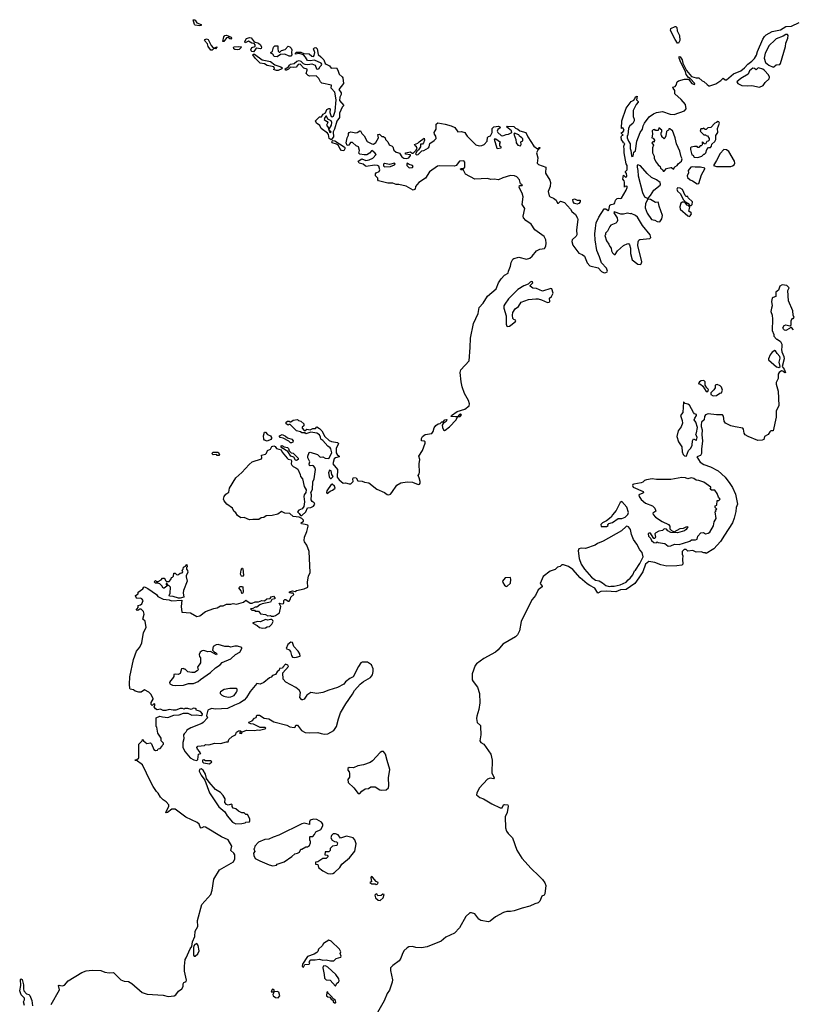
# Model space of a CAD drawing. Extents: x 2240384 to 2404287, y 351326 to 526670.
# Tile 51 of 256: x 2324996 to 2334155, y 367754 to 379412. Entities that reach past the tile are written whole.
import ezdxf

# ---------------------------------------------------------------- set-up
doc = ezdxf.new("R2010")
doc.units = 0

msp = doc.modelspace()

# ---------------------------------------------------------------- linework, layer by layer
at = {"layer": '0CON20XD'}
for points in [[(2327125, 379339), (2327075, 379346), (2327067, 379355), (2327051, 379409), (2327065, 379412), (2327075, 379406), (2327095, 379376), (2327146, 379356), (2327145, 379344), (2327125, 379339)], [(2333136, 378646), (2333155, 378630), (2333165, 378629), (2333237, 378653), (2333299, 378691), (2333325, 378718), (2333348, 378698), (2333365, 378699), (2333448, 378772), (2333534, 378806), (2333577, 378843), (2333615, 378886), (2333665, 378919), (2333696, 378954), (2333719, 378991), (2333730, 379035), (2333795, 379180), (2333815, 379212), (2333835, 379232), (2333905, 379274), (2334005, 379292), (2334065, 379332), (2334135, 379336), (2334225, 379377)], [(2332785, 379134), (2332755, 379178), (2332703, 379285), (2332705, 379306), (2332755, 379330), (2332765, 379331), (2332775, 379318), (2332782, 379282), (2332806, 379225), (2332812, 379165), (2332795, 379134), (2332785, 379134)], [(2327275, 379050), (2327260, 379050), (2327226, 379095), (2327220, 379125), (2327186, 379165), (2327191, 379179), (2327206, 379184), (2327228, 379178), (2327265, 379105), (2327285, 379080), (2327295, 379076), (2327329, 379089), (2327331, 379085), (2327315, 379068), (2327295, 379072), (2327275, 379050)], [(2327415, 379154), (2327403, 379155), (2327412, 379208), (2327425, 379225), (2327445, 379227), (2327498, 379205), (2327503, 379195), (2327495, 379183), (2327485, 379185), (2327465, 379201), (2327445, 379199), (2327415, 379154)], [(2327765, 379031), (2327745, 379034), (2327735, 379045), (2327733, 379057), (2327745, 379082), (2327786, 379094), (2327784, 379115), (2327771, 379131), (2327745, 379134), (2327705, 379159), (2327665, 379138), (2327660, 379145), (2327663, 379155), (2327682, 379188), (2327715, 379200), (2327735, 379197), (2327771, 379151), (2327825, 379135), (2327849, 379115), (2327860, 379085), (2327855, 379069), (2327845, 379065), (2327805, 379074), (2327793, 379067), (2327765, 379031)], [(2333915, 378849), (2333925, 378853), (2333954, 378876), (2333995, 378880), (2334005, 378895), (2334062, 379095), (2334067, 379133), (2334092, 379195), (2334096, 379225), (2334086, 379236), (2334065, 379237), (2334035, 379218), (2333954, 379186), (2333935, 379171), (2333871, 379105), (2333822, 379015), (2333812, 378955), (2333826, 378905), (2333865, 378872), (2333915, 378849)], [(2327575, 379055), (2327545, 379058), (2327531, 379065), (2327527, 379083), (2327535, 379091), (2327585, 379096), (2327620, 379090), (2327622, 379085), (2327595, 379061), (2327575, 379055)], [(2328045, 378971), (2328008, 378975), (2327993, 379003), (2327970, 379015), (2327970, 379025), (2327991, 379039), (2328002, 379085), (2328016, 379104), (2328054, 379104), (2328052, 379072), (2328058, 379038), (2328068, 379028), (2328075, 379028), (2328095, 379047), (2328139, 379061), (2328175, 379098), (2328195, 379092), (2328212, 379075), (2328220, 379055), (2328213, 379025), (2328220, 378995), (2328205, 378981), (2328185, 378981), (2328135, 379002), (2328085, 378998), (2328045, 378971)], [(2328685, 377991), (2328659, 378005), (2328652, 378052), (2328639, 378069), (2328565, 378124), (2328551, 378161), (2328510, 378185), (2328498, 378215), (2328545, 378262), (2328568, 378262), (2328588, 378292), (2328615, 378308), (2328633, 378347), (2328655, 378360), (2328665, 378361), (2328672, 378355), (2328667, 378315), (2328684, 378264), (2328695, 378260), (2328712, 378268), (2328733, 378327), (2328743, 378463), (2328726, 378555), (2328683, 378603), (2328688, 378635), (2328572, 378662), (2328558, 378675), (2328537, 378717), (2328505, 378748), (2328426, 378744), (2328410, 378750), (2328387, 378775), (2328400, 378815), (2328398, 378825), (2328359, 378839), (2328315, 378887), (2328295, 378880), (2328269, 378851), (2328234, 378846), (2328202, 378848), (2328177, 378825), (2328155, 378814), (2328142, 378815), (2328140, 378830), (2328180, 378855), (2328190, 378875), (2328203, 378885), (2328245, 378895), (2328278, 378922), (2328305, 378928), (2328325, 378921), (2328352, 378892), (2328374, 378884), (2328408, 378882), (2328455, 378891), (2328493, 378873), (2328509, 378829), (2328525, 378827), (2328543, 378835), (2328551, 378855), (2328570, 378875), (2328574, 378885), (2328567, 378897), (2328485, 378931), (2328435, 378923), (2328405, 378928), (2328380, 378970), (2328355, 378994), (2328305, 379010), (2328262, 379005), (2328262, 379015), (2328275, 379028), (2328325, 379027), (2328361, 379011), (2328425, 379006), (2328455, 378980), (2328475, 378978), (2328483, 378987), (2328490, 379025), (2328474, 379065), (2328485, 379078), (2328502, 379082), (2328518, 379065), (2328529, 378999), (2328563, 378973), (2328596, 378936), (2328614, 378894), (2328625, 378884), (2328665, 378866), (2328685, 378838), (2328745, 378842), (2328763, 378815), (2328778, 378768), (2328816, 378735), (2328822, 378722), (2328828, 378655), (2328774, 378585), (2328803, 378545), (2328804, 378525), (2328787, 378493), (2328783, 378455), (2328832, 378395), (2328813, 378377), (2328781, 378305), (2328784, 378255), (2328751, 378209), (2328725, 378115), (2328707, 378085), (2328712, 378025), (2328685, 377991)], [(2328035, 378810), (2328002, 378822), (2328012, 378835), (2328005, 378852), (2327925, 378868), (2327895, 378890), (2327845, 378897), (2327784, 378955), (2327758, 378995), (2327760, 379005), (2327775, 379002), (2327865, 378937), (2327965, 378918), (2328015, 378878), (2328088, 378855), (2328102, 378842), (2328099, 378831), (2328055, 378812), (2328035, 378810)], [(2328998, 373952), (2329049, 373949), (2329080, 373935), (2329129, 373929), (2329225, 373855), (2329315, 373813), (2329345, 373792), (2329365, 373788), (2329385, 373796), (2329403, 373815), (2329461, 373899), (2329510, 373930), (2329585, 373942), (2329645, 373936), (2329715, 373910), (2329728, 373912), (2329737, 373923), (2329736, 373945), (2329726, 373986), (2329712, 374015), (2329725, 374035), (2329728, 374052), (2329725, 374155), (2329732, 374205), (2329720, 374245), (2329765, 374312), (2329797, 374397), (2329795, 374413), (2329785, 374422), (2329752, 374425), (2329752, 374455), (2329765, 374478), (2329795, 374500), (2329877, 374513), (2329893, 374535), (2329905, 374578), (2329924, 374606), (2329950, 374625), (2329975, 374630), (2329995, 374650), (2330008, 374652), (2330030, 374675), (2330055, 374680), (2330047, 374655), (2330010, 374630), (2329998, 374612), (2330000, 374585), (2330014, 374554), (2330025, 374548), (2330035, 374553), (2330085, 374593), (2330163, 374675), (2330180, 374710), (2330212, 374715), (2330228, 374735), (2330215, 374740), (2330205, 374737), (2330180, 374710), (2330155, 374708), (2330105, 374712), (2330108, 374725), (2330175, 374774), (2330265, 374802), (2330319, 374841), (2330320, 374865), (2330309, 374905), (2330264, 374984), (2330235, 375065), (2330221, 375125), (2330212, 375235), (2330220, 375265), (2330318, 375372), (2330330, 375530), (2330333, 375643), (2330367, 375815), (2330424, 375935), (2330437, 376005), (2330483, 376057), (2330535, 376137), (2330636, 376224), (2330666, 376295), (2330695, 376342), (2330735, 376387), (2330781, 376409), (2330784, 376435), (2330808, 376492), (2330815, 376539), (2330833, 376575), (2330846, 376586), (2330905, 376602), (2330995, 376578), (2331035, 376590), (2331065, 376614), (2331115, 376677), (2331155, 376696), (2331209, 376701), (2331225, 376730), (2331230, 376765), (2331226, 376805), (2331204, 376845), (2331095, 376925), (2331050, 376990), (2330988, 377035), (2330961, 377065), (2330958, 377085), (2330978, 377175), (2330944, 377225), (2330955, 377315), (2330945, 377358), (2330910, 377425), (2330915, 377450), (2330945, 377450), (2330948, 377455), (2330925, 377470), (2330913, 377515), (2330882, 377552), (2330855, 377565), (2330805, 377567), (2330715, 377538), (2330665, 377514), (2330615, 377523), (2330575, 377520), (2330535, 377530), (2330385, 377524), (2330275, 377581), (2330249, 377629), (2330220, 377635), (2330214, 377646), (2330225, 377652), (2330255, 377652), (2330268, 377665), (2330267, 377725), (2330255, 377740), (2330202, 377738), (2330163, 377687), (2330145, 377678), (2329965, 377681), (2329943, 377677), (2329848, 377612), (2329800, 377535), (2329720, 377485), (2329683, 377437), (2329680, 377405), (2329655, 377392), (2329571, 377441), (2329485, 377462), (2329452, 377462), (2329415, 377478), (2329356, 377476), (2329243, 377503), (2329237, 377515), (2329237, 377537), (2329210, 377565), (2329207, 377585), (2329215, 377600), (2329254, 377616), (2329258, 377635), (2329247, 377677), (2329232, 377685), (2329195, 377691), (2329100, 377675), (2329085, 377680), (2329062, 377702), (2329016, 377714), (2329004, 377736), (2329045, 377763), (2329095, 377744), (2329135, 377752), (2329179, 377771), (2329216, 377815), (2329202, 377835), (2329165, 377862), (2329139, 377831), (2329107, 377813), (2329075, 377810), (2329025, 377819), (2329011, 377831), (2329021, 377865), (2329006, 377906), (2328978, 377918), (2328935, 377957), (2328914, 377956), (2328893, 377927), (2328875, 377922), (2328863, 377955), (2328875, 378015), (2328890, 378045), (2328890, 378065), (2328896, 378075), (2328915, 378084), (2328976, 378074), (2328992, 378078), (2329025, 378098), (2329030, 378095), (2329046, 378066), (2329075, 378035), (2329111, 377971), (2329165, 377944), (2329185, 377940), (2329214, 377956), (2329244, 378015), (2329238, 378052), (2329257, 378057), (2329285, 378030), (2329305, 378028), (2329322, 378015), (2329328, 377995), (2329354, 377964), (2329371, 377931), (2329405, 377914), (2329414, 377905), (2329427, 377867), (2329453, 377845), (2329471, 377841), (2329491, 377831), (2329519, 377789), (2329545, 377771), (2329575, 377768), (2329602, 377775), (2329623, 377805), (2329622, 377812), (2329565, 377820), (2329563, 377835), (2329625, 377849), (2329643, 377833), (2329655, 377833), (2329692, 377868), (2329700, 377885), (2329696, 377906), (2329677, 377917), (2329672, 377935), (2329710, 377950), (2329724, 377966), (2329785, 378008), (2329787, 377987), (2329777, 377953), (2329765, 377940), (2329742, 377938), (2329743, 377905), (2329719, 377871), (2329698, 377852), (2329684, 377825), (2329695, 377813), (2329714, 377816), (2329759, 377861), (2329780, 377865), (2329838, 377895), (2329846, 377905), (2329852, 377948), (2329905, 377982), (2329926, 378004), (2329922, 378032), (2329907, 378055), (2329903, 378075), (2329926, 378115), (2329926, 378175), (2329945, 378190), (2330032, 378175), (2330105, 378154), (2330148, 378135), (2330183, 378083), (2330225, 378090), (2330265, 378077), (2330278, 378058), (2330292, 378032), (2330395, 377932), (2330435, 377920), (2330467, 377923), (2330497, 377933), (2330529, 377975), (2330534, 378016), (2330545, 378028), (2330570, 378035), (2330590, 378075), (2330589, 378125), (2330609, 378145), (2330665, 378153), (2330682, 378145), (2330685, 378130), (2330657, 378113), (2330651, 378091), (2330657, 378077), (2330695, 378042), (2330715, 378036), (2330755, 378052), (2330785, 378056), (2330822, 378075), (2330818, 378098), (2330760, 378145), (2330767, 378153), (2330845, 378147), (2330866, 378126), (2330892, 378115), (2330916, 378096), (2330990, 378075), (2331011, 378025), (2331085, 377916), (2331125, 377882), (2331145, 377900), (2331155, 377898), (2331155, 377890), (2331131, 377869), (2331114, 377836), (2331132, 377775), (2331122, 377715), (2331137, 377697), (2331224, 377664), (2331221, 377595), (2331272, 377512), (2331280, 377485), (2331278, 377435), (2331254, 377376), (2331266, 377325), (2331275, 377314), (2331318, 377298), (2331347, 377275), (2331365, 377240), (2331375, 377240), (2331397, 377263), (2331447, 377247), (2331518, 377168), (2331535, 377140), (2331576, 377106), (2331602, 377062), (2331606, 377045), (2331590, 376925), (2331592, 376865), (2331583, 376847), (2331537, 376805), (2331533, 376785), (2331544, 376744), (2331615, 376647), (2331655, 376632), (2331682, 376612), (2331716, 376535), (2331745, 376496), (2331844, 376474), (2331885, 376430), (2331915, 376416), (2331935, 376417), (2331952, 376425), (2331957, 376435), (2331942, 376468), (2331883, 376533), (2331861, 376605), (2331829, 376679), (2331808, 376805), (2331806, 376875), (2331813, 376945), (2331823, 377005), (2331854, 377075), (2331917, 377173), (2331935, 377173), (2331965, 377152), (2331973, 377157), (2331984, 377216), (2331998, 377225), (2332035, 377231), (2332044, 377245), (2332050, 377275), (2332069, 377295), (2332085, 377300), (2332115, 377294), (2332121, 377299), (2332177, 377393), (2332188, 377425), (2332190, 377435), (2332185, 377440), (2332162, 377438), (2332155, 377430), (2332157, 377487), (2332152, 377505), (2332138, 377525), (2332145, 377570), (2332168, 377548), (2332179, 377551), (2332186, 377564), (2332182, 377592), (2332170, 377605), (2332170, 377615), (2332190, 377635), (2332190, 377685), (2332178, 377705), (2332152, 377835), (2332154, 377875), (2332147, 377913), (2332160, 377945), (2332140, 377955), (2332140, 377965), (2332121, 377991), (2332118, 378025), (2332125, 378040), (2332140, 378045), (2332123, 378063), (2332122, 378075), (2332135, 378080), (2332152, 378105), (2332135, 378130), (2332122, 378125), (2332124, 378215), (2332175, 378366), (2332235, 378443), (2332269, 378461), (2332280, 378475), (2332285, 378500), (2332308, 378508), (2332300, 378465), (2332320, 378445), (2332320, 378435), (2332293, 378407), (2332260, 378335), (2332259, 378265), (2332270, 378235), (2332270, 378215), (2332256, 378184), (2332218, 378155), (2332203, 378127), (2332198, 378045), (2332190, 378035), (2332190, 378015), (2332203, 377973), (2332222, 377942), (2332222, 377885), (2332232, 377862), (2332238, 377805), (2332245, 377792), (2332258, 377795), (2332268, 377842), (2332285, 377860), (2332302, 377975), (2332343, 378077), (2332370, 378115), (2332378, 378155), (2332395, 378185), (2332447, 378263), (2332501, 378299), (2332536, 378314), (2332606, 378324), (2332698, 378295), (2332745, 378290), (2332866, 378334), (2332888, 378355), (2332877, 378407), (2332829, 378469), (2332752, 378535), (2332752, 378575), (2332732, 378602), (2332730, 378615), (2332755, 378620), (2332770, 378635), (2332782, 378675), (2332795, 378690), (2332865, 378708), (2332915, 378708), (2332955, 378657), (2332985, 378643), (2332990, 378655), (2332936, 378716), (2332915, 378727), (2332887, 378765), (2332878, 378798), (2332825, 378905), (2332805, 378958), (2332805, 378978), (2332815, 378973), (2332841, 378935), (2332846, 378896), (2332892, 378812), (2332950, 378740), (2333005, 378723), (2333035, 378722), (2333075, 378690), (2333095, 378682), (2333136, 378646)], [(2333755, 378613), (2333799, 378631), (2333823, 378667), (2333868, 378712), (2333873, 378733), (2333861, 378761), (2333815, 378812), (2333795, 378826), (2333745, 378842), (2333735, 378840), (2333715, 378820), (2333696, 378836), (2333675, 378837), (2333638, 378805), (2333622, 378768), (2333534, 378716), (2333488, 378675), (2333498, 378655), (2333545, 378634), (2333615, 378627), (2333665, 378632), (2333755, 378613)], [(2328675, 378078), (2328682, 378085), (2328660, 378100), (2328660, 378115), (2328686, 378164), (2328693, 378195), (2328685, 378214), (2328643, 378233), (2328628, 378268), (2328620, 378270), (2328608, 378255), (2328602, 378232), (2328615, 378217), (2328637, 378207), (2328644, 378195), (2328628, 378165), (2328650, 378135), (2328655, 378100), (2328660, 378100), (2328665, 378082), (2328675, 378078)], [(2333025, 377780), (2333072, 377798), (2333095, 377820), (2333105, 377820), (2333118, 377835), (2333130, 377875), (2333152, 377898), (2333175, 377900), (2333188, 377915), (2333192, 377938), (2333225, 377970), (2333236, 377994), (2333238, 378042), (2333263, 378075), (2333258, 378125), (2333282, 378185), (2333275, 378202), (2333263, 378207), (2333247, 378193), (2333225, 378188), (2333180, 378135), (2333145, 378130), (2333125, 378110), (2333112, 378112), (2333095, 378128), (2333085, 378120), (2333062, 378118), (2333052, 378092), (2333095, 378050), (2333115, 378050), (2333125, 378040), (2333138, 378038), (2333160, 378005), (2333160, 377985), (2333148, 377972), (2333132, 377968), (2333115, 377940), (2333102, 377942), (2333085, 377960), (2333072, 377958), (2333080, 377945), (2333078, 377932), (2333065, 377920), (2333052, 377918), (2333035, 377900), (2333025, 377900), (2333015, 377910), (2332985, 377912), (2332945, 377902), (2332938, 377895), (2332938, 377875), (2332955, 377810), (2332965, 377810), (2332983, 377783), (2333025, 377780)], [(2332625, 377620), (2332655, 377650), (2332705, 377663), (2332715, 377662), (2332735, 377642), (2332751, 377669), (2332782, 377685), (2332793, 377707), (2332833, 377737), (2332840, 377765), (2332828, 377788), (2332811, 377855), (2332773, 377943), (2332756, 378015), (2332725, 378100), (2332712, 378102), (2332695, 378120), (2332682, 378118), (2332678, 378102), (2332662, 378098), (2332653, 378087), (2332647, 378035), (2332635, 378010), (2332625, 378002), (2332600, 378025), (2332600, 378035), (2332590, 378045), (2332590, 378075), (2332600, 378085), (2332600, 378105), (2332565, 378130), (2332555, 378100), (2332525, 378100), (2332515, 378110), (2332495, 378108), (2332484, 378096), (2332490, 378055), (2332480, 378015), (2332495, 378010), (2332510, 377985), (2332508, 377962), (2332495, 377970), (2332480, 377955), (2332500, 377925), (2332487, 377893), (2332487, 377837), (2332508, 377795), (2332508, 377768), (2332532, 377725), (2332555, 377692), (2332580, 377675), (2332582, 377655), (2332608, 377638), (2332615, 377620), (2332625, 377620)], [(2328835, 377861), (2328805, 377865), (2328787, 377885), (2328771, 377921), (2328747, 377937), (2328697, 377955), (2328691, 377965), (2328695, 377974), (2328705, 377980), (2328728, 377978), (2328838, 377908), (2328847, 377897), (2328847, 377883), (2328835, 377861)], [(2330655, 377888), (2330695, 377893), (2330698, 377908), (2330680, 377915), (2330680, 377945), (2330688, 377958), (2330635, 377997), (2330612, 377998), (2330645, 377892), (2330655, 377888)], [(2330925, 377920), (2330933, 377935), (2330930, 377965), (2330951, 377979), (2330951, 378001), (2330942, 378015), (2330914, 378034), (2330905, 378048), (2330853, 378067), (2330848, 378055), (2330870, 377995), (2330874, 377955), (2330895, 377928), (2330925, 377920)], [(2333245, 377673), (2333415, 377674), (2333435, 377680), (2333454, 377695), (2333463, 377715), (2333460, 377735), (2333391, 377851), (2333365, 377872), (2333334, 377876), (2333291, 377829), (2333247, 377743), (2333209, 377685), (2333245, 377673)], [(2329315, 377668), (2329385, 377672), (2329432, 377695), (2329440, 377705), (2329435, 377712), (2329375, 377697), (2329315, 377710), (2329305, 377700), (2329305, 377680), (2329315, 377668)], [(2329615, 377656), (2329645, 377661), (2329653, 377675), (2329648, 377685), (2329606, 377696), (2329585, 377712), (2329578, 377705), (2329580, 377685), (2329602, 377662), (2329615, 377656)], [(2332425, 377298), (2332435, 377300), (2332465, 377329), (2332505, 377394), (2332578, 377452), (2332582, 377465), (2332579, 377485), (2332535, 377516), (2332476, 377545), (2332425, 377591), (2332345, 377683), (2332315, 377692), (2332308, 377685), (2332307, 377665), (2332316, 377625), (2332319, 377565), (2332369, 377365), (2332395, 377316), (2332425, 377298)], [(2333015, 377467), (2333035, 377472), (2333068, 377575), (2333107, 377645), (2333107, 377655), (2333055, 377667), (2332995, 377666), (2332965, 377671), (2332940, 377665), (2332910, 377625), (2332913, 377597), (2332898, 377562), (2332902, 377545), (2332935, 377514), (2332963, 377503), (2333015, 377467)], [(2332925, 377080), (2332935, 377088), (2332948, 377115), (2332945, 377126), (2332917, 377145), (2332932, 377192), (2332918, 377208), (2332900, 377215), (2332870, 377250), (2332885, 377250), (2332895, 377240), (2332905, 377240), (2332932, 377212), (2332945, 377210), (2332957, 377223), (2332960, 377255), (2332912, 377302), (2332905, 377320), (2332885, 377320), (2332875, 377330), (2332845, 377403), (2332815, 377417), (2332785, 377420), (2332777, 377405), (2332785, 377382), (2332821, 377351), (2332852, 377282), (2332870, 377265), (2332870, 377250), (2332845, 377253), (2332822, 377238), (2332810, 377195), (2332815, 377170), (2332905, 377088), (2332925, 377080)], [(2331595, 377226), (2331564, 377235), (2331549, 377255), (2331546, 377284), (2331565, 377290), (2331595, 377276), (2331632, 377275), (2331632, 377255), (2331615, 377234), (2331595, 377226)], [(2332575, 377020), (2332598, 377055), (2332606, 377095), (2332566, 377205), (2332560, 377245), (2332555, 377250), (2332525, 377248), (2332465, 377283), (2332432, 377288), (2332407, 377235), (2332401, 377185), (2332423, 377123), (2332475, 377048), (2332515, 377038), (2332545, 377022), (2332575, 377020)], [(2332345, 376515), (2332355, 376521), (2332360, 376545), (2332313, 376737), (2332317, 376783), (2332325, 376801), (2332340, 376810), (2332458, 376822), (2332467, 376835), (2332461, 376865), (2332369, 376975), (2332311, 377075), (2332288, 377095), (2332237, 377117), (2332225, 377114), (2332192, 377122), (2332145, 377109), (2332115, 377109), (2332035, 377138), (2332030, 377125), (2332068, 377065), (2332072, 377035), (2332067, 377015), (2332055, 377002), (2331995, 376978), (2331982, 376965), (2331955, 376910), (2331930, 376885), (2331930, 376865), (2331922, 376855), (2331943, 376793), (2331972, 376755), (2331982, 376725), (2331997, 376707), (2332002, 376675), (2332015, 376650), (2332035, 376630), (2332048, 376632), (2332074, 376676), (2332143, 376737), (2332195, 376763), (2332208, 376758), (2332215, 376745), (2332226, 376706), (2332229, 376645), (2332249, 376569), (2332315, 376519), (2332345, 376515)], [(2334159, 375739), (2334135, 375768), (2334125, 375770), (2334112, 375755), (2334065, 375732), (2334050, 375735), (2334038, 375748), (2334032, 375765), (2334045, 375790), (2334065, 375798), (2334115, 375788), (2334130, 375795), (2334128, 375845), (2334140, 375875), (2334148, 375878), (2334155, 375870), (2334167, 375885), (2334152, 375912), (2334150, 375965), (2334100, 376085), (2334090, 376205), (2334106, 376236), (2334080, 376265), (2334025, 376271), (2333996, 376255), (2333979, 376211), (2333950, 376185), (2333950, 376135), (2333915, 376122), (2333906, 376114), (2333898, 376075), (2333906, 376025), (2333895, 375995), (2333891, 375955), (2333904, 375914), (2333910, 375865), (2333905, 375730), (2333923, 375685), (2333924, 375664), (2333955, 375630), (2333965, 375630), (2334003, 375603), (2334020, 375570), (2334021, 375539), (2334015, 375505), (2334019, 375479), (2334042, 375425), (2334048, 375395), (2334022, 375305), (2334045, 375276), (2334064, 375236), (2334055, 375230), (2334031, 375251), (2334015, 375256), (2333987, 375233), (2333976, 375215), (2333974, 375165), (2333954, 375115), (2333953, 375095), (2333974, 375015), (2333985, 374845), (2333953, 374775), (2333951, 374705), (2333915, 374542), (2333888, 374542), (2333877, 374533), (2333859, 374501), (2333816, 374475), (2333807, 374443), (2333785, 374435), (2333735, 374431), (2333619, 374475), (2333586, 374495), (2333572, 374515), (2333565, 374565), (2333557, 374577), (2333467, 374593), (2333415, 374605), (2333354, 374634), (2333338, 374658), (2333327, 374717), (2333315, 374735), (2333245, 374732), (2333146, 374744), (2333116, 374734), (2333103, 374715), (2333099, 374675), (2333070, 374645), (2333063, 374615), (2333063, 374595), (2333076, 374556), (2333071, 374495), (2333082, 374425), (2333068, 374325), (2333068, 374275), (2333055, 374251), (2333012, 374235), (2333052, 374172), (2333095, 374145), (2333175, 374116), (2333265, 374069), (2333347, 373995), (2333405, 373922), (2333435, 373871), (2333470, 373795), (2333486, 373715), (2333494, 373674), (2333480, 373635), (2333475, 373588), (2333455, 373510), (2333435, 373454), (2333340, 373310), (2333295, 373232), (2333213, 373145), (2333125, 373090), (2333115, 373100), (2333095, 373100), (2333063, 373113), (2333005, 373108), (2332965, 373128), (2332905, 373120), (2332885, 373140), (2332862, 373138), (2332840, 373115), (2332840, 373085), (2332848, 373065), (2332842, 373025), (2332848, 372965), (2332834, 372954), (2332775, 372946), (2332658, 372942), (2332585, 372959), (2332516, 372986), (2332445, 372998), (2332406, 372964), (2332375, 372874), (2332327, 372805), (2332277, 372735), (2332176, 372666), (2332108, 372662), (2332055, 372636), (2331945, 372645), (2331877, 372643), (2331841, 372621), (2331805, 372683), (2331745, 372711), (2331715, 372733), (2331630, 372805), (2331545, 372901), (2331495, 372936), (2331435, 372957), (2331415, 372958), (2331395, 372939), (2331365, 372928), (2331337, 372903), (2331275, 372882), (2331195, 372818), (2331159, 372735), (2331183, 372705), (2331181, 372695), (2331135, 372660), (2331104, 372595), (2331065, 372545), (2331039, 372505), (2330935, 372285), (2330912, 372175), (2330890, 372130), (2330866, 372104), (2330715, 372017), (2330661, 371949), (2330628, 371922), (2330491, 371849), (2330406, 371785), (2330390, 371765), (2330354, 371665), (2330355, 371595), (2330365, 371575), (2330418, 371508), (2330441, 371435), (2330443, 371325), (2330431, 371245), (2330408, 371165), (2330406, 371136), (2330412, 371092), (2330450, 371055), (2330452, 371045), (2330455, 370945), (2330445, 370875), (2330456, 370855), (2330493, 370833), (2330575, 370715), (2330589, 370645), (2330585, 370495), (2330612, 370435), (2330606, 370424), (2330565, 370432), (2330535, 370419), (2330435, 370314), (2330407, 370255), (2330403, 370233), (2330444, 370204), (2330488, 370188), (2330585, 370129), (2330685, 370079), (2330710, 370080), (2330724, 370116), (2330735, 370120), (2330775, 370117), (2330778, 370098), (2330767, 370023), (2330742, 369975), (2330749, 369845), (2330758, 369805), (2330779, 369775), (2330830, 369725), (2330880, 369580), (2330943, 369485), (2331050, 369360), (2331144, 369275), (2331185, 369230), (2331215, 369191), (2331225, 369160), (2331215, 369062), (2331205, 369047), (2331176, 369034), (2331154, 368975), (2331136, 368955), (2331095, 368943), (2331036, 368915), (2330945, 368892), (2330850, 368860), (2330808, 368852), (2330765, 368852), (2330725, 368842), (2330631, 368789), (2330565, 368738), (2330545, 368730), (2330455, 368746), (2330432, 368762), (2330385, 368824), (2330345, 368838), (2330326, 368835), (2330277, 368793), (2330205, 368658), (2330145, 368595), (2330043, 368547), (2329985, 368502), (2329821, 368435), (2329755, 368423), (2329685, 368426), (2329645, 368437), (2329605, 368434), (2329585, 368424), (2329545, 368388), (2329525, 368345), (2329510, 368300), (2329490, 368270), (2329414, 368215), (2329388, 368185), (2329387, 368155), (2329409, 368045), (2329407, 368015), (2329375, 367923), (2329345, 367883), (2329313, 367795), (2329232, 367658)], [(2330775, 375778), (2330795, 375782), (2330864, 375835), (2330869, 375845), (2330865, 375854), (2330845, 375862), (2330835, 375875), (2330829, 375915), (2330833, 375947), (2330861, 375989), (2330900, 376015), (2330933, 376067), (2331021, 376099), (2331106, 376106), (2331135, 376106), (2331175, 376096), (2331245, 376064), (2331264, 376066), (2331271, 376075), (2331269, 376115), (2331294, 376135), (2331314, 376175), (2331296, 376226), (2331285, 376231), (2331185, 376197), (2331115, 376231), (2331072, 376232), (2331040, 376255), (2331040, 376265), (2331071, 376295), (2331068, 376308), (2331055, 376313), (2331038, 376305), (2331018, 376282), (2330965, 376262), (2330895, 376218), (2330784, 376106), (2330738, 376045), (2330728, 376025), (2330728, 375995), (2330756, 375906), (2330757, 375805), (2330764, 375784), (2330775, 375778)], [(2333985, 375293), (2334000, 375305), (2333987, 375355), (2333998, 375405), (2333996, 375425), (2333965, 375458), (2333945, 375493), (2333935, 375496), (2333905, 375476), (2333880, 375445), (2333860, 375395), (2333862, 375385), (2333955, 375303), (2333985, 375293)], [(2333145, 375010), (2333150, 375035), (2333132, 375052), (2333113, 375083), (2333110, 375125), (2333095, 375138), (2333065, 375136), (2333045, 375126), (2333032, 375105), (2333035, 375100), (2333055, 375098), (2333083, 375073), (2333125, 375010), (2333145, 375010)], [(2333208, 374958), (2333245, 374962), (2333285, 374988), (2333306, 374994), (2333317, 375025), (2333305, 375060), (2333290, 375075), (2333255, 375092), (2333230, 375085), (2333230, 375055), (2333215, 375030), (2333180, 374995), (2333180, 374975), (2333208, 374958)], [(2332885, 374243), (2332892, 374248), (2332915, 374310), (2332941, 374339), (2332958, 374375), (2332962, 374425), (2332972, 374448), (2332998, 374438), (2333005, 374430), (2333010, 374435), (2333017, 374465), (2333000, 374505), (2333009, 374521), (2333019, 374585), (2333000, 374645), (2332982, 374675), (2332988, 374695), (2333010, 374725), (2333008, 374738), (2332986, 374746), (2332972, 374762), (2332925, 374847), (2332905, 374861), (2332875, 374868), (2332855, 374888), (2332849, 374761), (2332820, 374725), (2332838, 374668), (2332842, 374635), (2332828, 374592), (2332790, 374545), (2332776, 374475), (2332795, 374415), (2332834, 374355), (2332838, 374295), (2332850, 374265), (2332865, 374247), (2332885, 374243)], [(2325370, 367750), (2325466, 367925), (2325454, 367975), (2325465, 367981), (2325478, 367978), (2325502, 367972), (2325525, 367982), (2325569, 368031), (2325731, 368129), (2325785, 368151), (2325855, 368158), (2325955, 368155), (2326005, 368135), (2326055, 368125), (2326105, 368130), (2326192, 368045), (2326235, 368028), (2326284, 368024), (2326325, 368002), (2326446, 367895), (2326505, 367872), (2326695, 367862), (2326755, 367846), (2326825, 367855), (2326845, 367866), (2326875, 367910), (2326915, 367936), (2326931, 367965), (2326931, 367981), (2326930, 367995), (2326938, 368012), (2326966, 368024), (2326972, 368038), (2326948, 368145), (2326947, 368205), (2326954, 368285), (2326969, 368305), (2327015, 368412), (2327033, 368437), (2327041, 368495), (2327070, 368555), (2327072, 368618), (2327104, 368676), (2327100, 368745), (2327152, 368935), (2327261, 369055), (2327275, 369105), (2327295, 369235), (2327363, 369345), (2327528, 369442), (2327543, 369475), (2327542, 369525), (2327533, 369545), (2327494, 369574), (2327506, 369625), (2327465, 369703), (2327385, 369735), (2327195, 369851), (2327175, 369855), (2327145, 369839), (2327135, 369843), (2327120, 369885), (2327096, 369905), (2326965, 369971), (2326835, 370064), (2326796, 370064), (2326745, 370024), (2326731, 370021), (2326728, 370025), (2326734, 370045), (2326762, 370095), (2326760, 370115), (2326732, 370152), (2326695, 370175), (2326664, 370205), (2326635, 370255), (2326615, 370275), (2326575, 370334), (2326543, 370393), (2326451, 370591), (2326375, 370643), (2326360, 370645), (2326375, 370646), (2326408, 370672), (2326408, 370835), (2326448, 370872), (2326452, 370888), (2326460, 370885), (2326462, 370872), (2326503, 370843), (2326545, 370850), (2326557, 370837), (2326585, 370770), (2326605, 370758), (2326628, 370762), (2326635, 370780), (2326658, 370782), (2326680, 370805), (2326682, 370818), (2326700, 370835), (2326700, 370845), (2326672, 370872), (2326670, 370905), (2326633, 370963), (2326620, 371035), (2326610, 371045), (2326610, 371145), (2326655, 371167), (2326687, 371157), (2326749, 371151), (2326821, 371179), (2326885, 371182), (2326935, 371202), (2326985, 371200), (2327035, 371178), (2327085, 371182), (2327145, 371172), (2327160, 371185), (2327160, 371195), (2327135, 371220), (2327115, 371230), (2327080, 371235), (2327090, 371245), (2327075, 371258), (2327055, 371260), (2327025, 371243), (2326985, 371258), (2326954, 371256), (2326945, 371250), (2326925, 371257), (2326895, 371256), (2326843, 371237), (2326813, 371237), (2326765, 371244), (2326725, 371232), (2326695, 371233), (2326665, 371247), (2326625, 371242), (2326605, 371252), (2326590, 371275), (2326598, 371295), (2326595, 371310), (2326582, 371308), (2326565, 371290), (2326552, 371305), (2326553, 371327), (2326578, 371365), (2326577, 371375), (2326548, 371425), (2326525, 371448), (2326475, 371478), (2326435, 371450), (2326408, 371448), (2326365, 371462), (2326345, 371478), (2326306, 371486), (2326301, 371495), (2326297, 371545), (2326302, 371632), (2326343, 371835), (2326380, 371935), (2326417, 371983), (2326443, 372035), (2326462, 372155), (2326493, 372215), (2326482, 372292), (2326453, 372315), (2326468, 372375), (2326463, 372405), (2326435, 372432), (2326418, 372432), (2326395, 372418), (2326375, 372422), (2326398, 372452), (2326400, 372475), (2326427, 372483), (2326443, 372497), (2326458, 372535), (2326443, 372553), (2326425, 372562), (2326385, 372558), (2326368, 372585), (2326368, 372595), (2326398, 372612), (2326400, 372635), (2326455, 372672), (2326465, 372692), (2326474, 372696), (2326515, 372679), (2326616, 372606), (2326633, 372583), (2326695, 372550), (2326765, 372542), (2326795, 372533), (2326915, 372538), (2326906, 372465), (2326916, 372396), (2327019, 372389), (2327095, 372345), (2327127, 372353), (2327195, 372406), (2327295, 372442), (2327335, 372449), (2327375, 372470), (2327405, 372471), (2327445, 372493), (2327495, 372492), (2327525, 372501), (2327565, 372490), (2327646, 372514), (2327675, 372540), (2327725, 372503), (2327750, 372505), (2327785, 372519), (2327825, 372520), (2327864, 372534), (2327895, 372530), (2327924, 372556), (2327962, 372558), (2327975, 372578), (2328000, 372585), (2328015, 372568), (2328017, 372553), (2327980, 372545), (2327966, 372514), (2327865, 372496), (2327838, 372485), (2327805, 372458), (2327785, 372458), (2327755, 372440), (2327730, 372435), (2327745, 372420), (2327775, 372420), (2327785, 372410), (2327825, 372408), (2327848, 372378), (2327905, 372370), (2327935, 372352), (2327965, 372358), (2327975, 372350), (2328005, 372350), (2328025, 372356), (2328073, 372387), (2328086, 372465), (2328070, 372505), (2328105, 372497), (2328119, 372501), (2328124, 372506), (2328122, 372535), (2328135, 372548), (2328147, 372547), (2328175, 372526), (2328185, 372529), (2328204, 372555), (2328208, 372575), (2328242, 372605), (2328235, 372622), (2328205, 372620), (2328190, 372625), (2328192, 372638), (2328225, 372649), (2328257, 372643), (2328275, 372652), (2328365, 372672), (2328408, 372692), (2328404, 372755), (2328416, 372824), (2328435, 372865), (2328422, 373115), (2328395, 373191), (2328368, 373228), (2328364, 373245), (2328367, 373285), (2328395, 373351), (2328411, 373415), (2328406, 373426), (2328375, 373436), (2328331, 373441), (2328330, 373455), (2328356, 373475), (2328356, 373485), (2328335, 373506), (2328305, 373522), (2328235, 373528), (2328195, 373564), (2328135, 373571), (2328095, 373587), (2328054, 373556), (2327985, 373540), (2327915, 373537), (2327885, 373519), (2327855, 373512), (2327827, 373493), (2327755, 373496), (2327715, 373491), (2327655, 373517), (2327615, 373513), (2327573, 373543), (2327555, 373573), (2327532, 373592), (2327517, 373627), (2327449, 373675), (2327417, 373717), (2327410, 373735), (2327416, 373765), (2327435, 373794), (2327471, 373819), (2327479, 373865), (2327554, 373986), (2327628, 374052), (2327714, 374146), (2327748, 374175), (2327859, 374211), (2327864, 374225), (2327860, 374255), (2327905, 374266), (2327919, 374281), (2327930, 374310), (2327965, 374328), (2327983, 374357), (2328005, 374366), (2328020, 374360), (2328035, 374333), (2328090, 374320), (2328105, 374290), (2328162, 374222), (2328175, 374210), (2328210, 374200), (2328214, 374185), (2328209, 374155), (2328218, 374138), (2328233, 374123), (2328267, 374107), (2328289, 374089), (2328316, 374026), (2328319, 374005), (2328344, 373974), (2328365, 373883), (2328387, 373845), (2328384, 373815), (2328366, 373785), (2328362, 373765), (2328367, 373705), (2328361, 373649), (2328339, 373621), (2328300, 373605), (2328287, 373585), (2328306, 373566), (2328321, 373541), (2328335, 373543), (2328383, 373585), (2328405, 373631), (2328445, 373638), (2328475, 373651), (2328490, 373675), (2328483, 373693), (2328457, 373707), (2328448, 373725), (2328449, 373785), (2328442, 373815), (2328461, 373849), (2328465, 373940), (2328483, 373977), (2328498, 374088), (2328491, 374111), (2328475, 374128), (2328463, 374133), (2328435, 374129), (2328426, 374135), (2328424, 374155), (2328432, 374175), (2328409, 374225), (2328406, 374244), (2328424, 374286), (2328435, 374290), (2328522, 374262), (2328555, 374233), (2328585, 374237), (2328612, 374222), (2328655, 374217), (2328690, 374285), (2328680, 374330), (2328673, 374343), (2328645, 374362), (2328585, 374428), (2328562, 374445), (2328559, 374469), (2328546, 374496), (2328515, 374518), (2328445, 374530), (2328385, 374510), (2328375, 374520), (2328335, 374522), (2328322, 374532), (2328274, 374544), (2328198, 374618), (2328185, 374620), (2328175, 374610), (2328150, 374625), (2328150, 374645), (2328165, 374660), (2328185, 374660), (2328195, 374650), (2328205, 374650), (2328235, 374670), (2328285, 374680), (2328298, 374668), (2328325, 374660), (2328360, 374625), (2328360, 374605), (2328342, 374588), (2328342, 374575), (2328365, 374548), (2328375, 374548), (2328395, 374562), (2328435, 374557), (2328465, 374572), (2328497, 374573), (2328515, 374590), (2328545, 374572), (2328575, 374542), (2328610, 374475), (2328660, 374430), (2328688, 374418), (2328758, 374405), (2328770, 374395), (2328744, 374335), (2328744, 374284), (2328753, 374263), (2328780, 374245), (2328780, 374235), (2328735, 374224), (2328719, 374211), (2328702, 374155), (2328758, 374085), (2328754, 373994), (2328777, 373965), (2328825, 373924), (2328855, 373927), (2328895, 373916), (2328915, 373917), (2328943, 373945), (2328940, 373975), (2328948, 373992), (2328978, 373988), (2328998, 373952)], [(2327925, 374423), (2327895, 374432), (2327886, 374445), (2327881, 374485), (2327895, 374528), (2327908, 374528), (2327931, 374501), (2327965, 374484), (2327978, 374465), (2327978, 374452), (2327969, 374441), (2327925, 374423)], [(2328215, 374400), (2328203, 374403), (2328183, 374423), (2328117, 374457), (2328079, 374465), (2328071, 374475), (2328072, 374485), (2328105, 374502), (2328145, 374482), (2328165, 374462), (2328217, 374445), (2328232, 374425), (2328229, 374411), (2328215, 374400)], [(2328275, 374192), (2328263, 374195), (2328243, 374233), (2328205, 374242), (2328171, 374301), (2328101, 374341), (2328090, 374355), (2328090, 374365), (2328105, 374372), (2328126, 374356), (2328167, 374345), (2328177, 374335), (2328187, 374307), (2328212, 374282), (2328235, 374278), (2328295, 374220), (2328292, 374205), (2328275, 374192)], [(2327355, 374250), (2327335, 374253), (2327325, 374262), (2327285, 374260), (2327270, 374275), (2327285, 374290), (2327345, 374290), (2327362, 374265), (2327355, 374250)], [(2328685, 373980), (2328708, 374005), (2328691, 374025), (2328685, 374072), (2328665, 374080), (2328652, 374045), (2328660, 374005), (2328665, 373990), (2328675, 373980), (2328685, 373980)], [(2328635, 373803), (2328671, 373829), (2328700, 373840), (2328733, 373865), (2328725, 373889), (2328695, 373912), (2328685, 373910), (2328634, 373835), (2328627, 373815), (2328635, 373803)], [(2332675, 373180), (2332705, 373182), (2332748, 373202), (2332805, 373200), (2332857, 373213), (2332932, 373238), (2332948, 373252), (2332997, 373253), (2333018, 373262), (2333023, 373297), (2333062, 373338), (2333092, 373342), (2333115, 373323), (2333148, 373332), (2333168, 373345), (2333210, 373420), (2333220, 373465), (2333240, 373505), (2333230, 373585), (2333240, 373595), (2333230, 373605), (2333250, 373615), (2333230, 373635), (2333230, 373655), (2333250, 373665), (2333252, 373718), (2333275, 373720), (2333288, 373735), (2333268, 373758), (2333255, 373802), (2333225, 373840), (2333185, 373840), (2333170, 373855), (2333180, 373865), (2333178, 373875), (2333095, 373936), (2333035, 373957), (2333005, 373958), (2332978, 373978), (2332945, 373986), (2332905, 373977), (2332877, 373987), (2332835, 373991), (2332705, 373968), (2332535, 373968), (2332485, 373975), (2332416, 373964), (2332392, 373955), (2332374, 373936), (2332355, 373928), (2332266, 373914), (2332255, 373908), (2332252, 373898), (2332260, 373875), (2332378, 373825), (2332380, 373815), (2332372, 373805), (2332327, 373785), (2332331, 373765), (2332355, 373730), (2332405, 373686), (2332490, 373655), (2332517, 373627), (2332527, 373593), (2332492, 373568), (2332495, 373552), (2332525, 373523), (2332602, 373472), (2332676, 373436), (2332692, 373415), (2332693, 373383), (2332712, 373362), (2332745, 373350), (2332814, 373386), (2332857, 373393), (2332895, 373412), (2332908, 373408), (2332888, 373375), (2332865, 373360), (2332785, 373338), (2332705, 373340), (2332670, 373360), (2332655, 373378), (2332628, 373382), (2332607, 373363), (2332565, 373357), (2332528, 373335), (2332517, 373323), (2332522, 373285), (2332515, 373270), (2332505, 373270), (2332495, 373280), (2332465, 373332), (2332445, 373332), (2332438, 373325), (2332440, 373295), (2332463, 373273), (2332478, 373245), (2332505, 373222), (2332532, 373218), (2332545, 373230), (2332555, 373220), (2332635, 373208), (2332675, 373180)], [(2331945, 373412), (2331962, 373425), (2331960, 373435), (2331972, 373448), (2332015, 373460), (2332083, 373507), (2332125, 373504), (2332165, 373520), (2332195, 373552), (2332202, 373575), (2332185, 373640), (2332125, 373707), (2332105, 373694), (2332058, 373602), (2332015, 373550), (2332000, 373520), (2331942, 373478), (2331898, 373455), (2331878, 373435), (2331882, 373412), (2331945, 373412)], [(2331975, 372701), (2331995, 372704), (2332035, 372706), (2332105, 372722), (2332178, 372752), (2332200, 372780), (2332225, 372798), (2332255, 372838), (2332274, 372886), (2332287, 372895), (2332340, 372975), (2332376, 373054), (2332366, 373105), (2332338, 373135), (2332303, 373203), (2332265, 373259), (2332241, 373315), (2332227, 373375), (2332205, 373408), (2332186, 373416), (2332175, 373411), (2332121, 373359), (2331905, 373238), (2331835, 373210), (2331810, 373190), (2331695, 373152), (2331645, 373154), (2331617, 373145), (2331609, 373125), (2331618, 373032), (2331644, 372965), (2331685, 372906), (2331765, 372812), (2331815, 372774), (2331855, 372766), (2331896, 372746), (2331935, 372711), (2331975, 372701)], [(2326895, 372563), (2326875, 372564), (2326815, 372584), (2326771, 372585), (2326764, 372595), (2326779, 372621), (2326782, 372692), (2326767, 372707), (2326752, 372712), (2326750, 372725), (2326738, 372738), (2326732, 372738), (2326730, 372725), (2326740, 372715), (2326740, 372705), (2326705, 372680), (2326695, 372680), (2326678, 372708), (2326654, 372734), (2326632, 372742), (2326605, 372742), (2326590, 372755), (2326605, 372770), (2326615, 372760), (2326635, 372760), (2326670, 372780), (2326685, 372800), (2326708, 372798), (2326720, 372785), (2326722, 372772), (2326735, 372760), (2326765, 372760), (2326787, 372783), (2326792, 372808), (2326805, 372810), (2326818, 372822), (2326822, 372858), (2326835, 372860), (2326852, 372842), (2326865, 372840), (2326877, 372843), (2326895, 372860), (2326918, 372862), (2326928, 372875), (2326920, 372895), (2326930, 372905), (2326935, 372930), (2326958, 372942), (2326975, 372960), (2326980, 372935), (2326970, 372925), (2326970, 372905), (2326982, 372892), (2326987, 372865), (2326968, 372832), (2326968, 372815), (2326980, 372765), (2326934, 372655), (2326931, 372625), (2326940, 372575), (2326895, 372563)], [(2327635, 372820), (2327622, 372822), (2327612, 372845), (2327617, 372895), (2327625, 372918), (2327635, 372918), (2327638, 372908), (2327644, 372836), (2327635, 372820)], [(2330765, 372702), (2330805, 372740), (2330812, 372785), (2330805, 372808), (2330745, 372802), (2330713, 372765), (2330715, 372750), (2330737, 372717), (2330753, 372703), (2330765, 372702)], [(2327635, 372618), (2327625, 372618), (2327618, 372648), (2327590, 372685), (2327605, 372700), (2327625, 372701), (2327637, 372695), (2327641, 372635), (2327635, 372618)], [(2327875, 372207), (2327905, 372213), (2327925, 372223), (2327955, 372227), (2327983, 372255), (2327998, 372285), (2327995, 372300), (2327982, 372312), (2327965, 372312), (2327935, 372302), (2327905, 372310), (2327846, 372284), (2327814, 372286), (2327758, 372272), (2327758, 372265), (2327809, 372239), (2327835, 372214), (2327875, 372207)], [(2328245, 371859), (2328275, 371863), (2328318, 371875), (2328311, 371905), (2328294, 371935), (2328242, 371992), (2328225, 372038), (2328205, 372040), (2328170, 372015), (2328150, 371965), (2328185, 371950), (2328203, 371933), (2328214, 371885), (2328226, 371866), (2328245, 371859)], [(2326835, 371528), (2326935, 371534), (2326996, 371554), (2327055, 371552), (2327110, 371575), (2327135, 371599), (2327257, 371683), (2327315, 371737), (2327368, 371772), (2327395, 371802), (2327495, 371846), (2327552, 371895), (2327603, 371925), (2327628, 371965), (2327625, 371978), (2327573, 371993), (2327545, 371993), (2327495, 371982), (2327471, 371991), (2327425, 371990), (2327345, 372013), (2327321, 372009), (2327285, 371990), (2327280, 371945), (2327302, 371922), (2327315, 371920), (2327330, 371905), (2327325, 371890), (2327255, 371930), (2327225, 371928), (2327175, 371943), (2327155, 371940), (2327132, 371925), (2327122, 371895), (2327125, 371870), (2327138, 371855), (2327138, 371795), (2327103, 371747), (2327108, 371715), (2327099, 371701), (2327065, 371683), (2327035, 371683), (2326985, 371692), (2326955, 371720), (2326945, 371720), (2326935, 371730), (2326913, 371727), (2326895, 371670), (2326872, 371658), (2326835, 371662), (2326822, 371658), (2326820, 371635), (2326807, 371613), (2326780, 371585), (2326770, 371565), (2326775, 371550), (2326804, 371534), (2326835, 371528)], [(2327095, 370642), (2327106, 370654), (2327113, 370717), (2327140, 370725), (2327130, 370735), (2327130, 370745), (2327100, 370775), (2327092, 370795), (2327105, 370810), (2327185, 370820), (2327195, 370830), (2327235, 370828), (2327305, 370847), (2327375, 370840), (2327445, 370860), (2327465, 370860), (2327472, 370888), (2327510, 370925), (2327550, 370945), (2327564, 370976), (2327585, 370990), (2327615, 370990), (2327618, 370982), (2327600, 370965), (2327625, 370960), (2327632, 370978), (2327685, 371000), (2327775, 370997), (2327815, 371002), (2327835, 370998), (2327900, 371015), (2327910, 371025), (2327902, 371032), (2327845, 371032), (2327765, 371072), (2327734, 371074), (2327712, 371082), (2327710, 371095), (2327748, 371112), (2327775, 371140), (2327795, 371150), (2327804, 371176), (2327835, 371179), (2327892, 371142), (2327944, 371134), (2328005, 371100), (2328157, 371057), (2328195, 371040), (2328245, 371030), (2328258, 371035), (2328265, 371060), (2328285, 371060), (2328333, 370995), (2328375, 370974), (2328425, 370968), (2328525, 370972), (2328565, 370959), (2328605, 370951), (2328645, 370955), (2328716, 370995), (2328745, 371045), (2328769, 371135), (2328796, 371204), (2328858, 371312), (2328936, 371425), (2328960, 371470), (2329028, 371545), (2329065, 371575), (2329148, 371622), (2329175, 371655), (2329183, 371695), (2329180, 371725), (2329162, 371772), (2329115, 371805), (2329050, 371805), (2329035, 371795), (2329006, 371755), (2328945, 371632), (2328905, 371611), (2328855, 371571), (2328834, 371546), (2328757, 371503), (2328657, 371475), (2328585, 371446), (2328515, 371434), (2328445, 371444), (2328396, 371414), (2328364, 371366), (2328345, 371357), (2328335, 371360), (2328311, 371385), (2328320, 371445), (2328304, 371475), (2328266, 371505), (2328147, 371567), (2328114, 371605), (2328113, 371677), (2328177, 371755), (2328169, 371769), (2328145, 371780), (2328110, 371745), (2328108, 371732), (2328072, 371728), (2328068, 371712), (2328045, 371690), (2328025, 371658), (2327990, 371645), (2327975, 371628), (2327952, 371618), (2327885, 371564), (2327845, 371544), (2327805, 371552), (2327725, 371459), (2327682, 371385), (2327655, 371355), (2327600, 371320), (2327539, 371295), (2327455, 371258), (2327315, 371250), (2327266, 371256), (2327225, 371238), (2327208, 371175), (2327220, 371145), (2327169, 371091), (2327152, 371078), (2327021, 371029), (2326975, 371000), (2326962, 370975), (2326943, 370957), (2326936, 370945), (2326941, 370899), (2326926, 370855), (2326926, 370795), (2326955, 370744), (2327015, 370673), (2327058, 370648), (2327095, 370642)], [(2327465, 371390), (2327495, 371393), (2327535, 371412), (2327565, 371450), (2327572, 371465), (2327572, 371485), (2327560, 371495), (2327485, 371494), (2327418, 371482), (2327372, 371455), (2327368, 371445), (2327370, 371435), (2327390, 371415), (2327415, 371402), (2327465, 371390)], [(2329025, 370250), (2329045, 370278), (2329086, 370304), (2329125, 370310), (2329155, 370327), (2329205, 370327), (2329260, 370295), (2329285, 370289), (2329335, 370294), (2329361, 370315), (2329368, 370345), (2329361, 370435), (2329380, 370535), (2329345, 370640), (2329328, 370715), (2329305, 370746), (2329285, 370747), (2329265, 370735), (2329175, 370635), (2329145, 370616), (2329065, 370591), (2329001, 370579), (2328947, 370553), (2328895, 370558), (2328880, 370545), (2328880, 370525), (2328898, 370508), (2328902, 370485), (2328900, 370445), (2328882, 370415), (2328885, 370380), (2328952, 370315), (2329005, 370250), (2329025, 370250)], [(2327245, 370602), (2327270, 370625), (2327257, 370637), (2327195, 370638), (2327175, 370647), (2327162, 370645), (2327162, 370625), (2327174, 370614), (2327245, 370602)], [(2327555, 369892), (2327625, 369893), (2327667, 369903), (2327675, 369910), (2327718, 369915), (2327722, 369925), (2327719, 369949), (2327695, 370000), (2327675, 370000), (2327652, 370022), (2327625, 370022), (2327585, 370042), (2327557, 370067), (2327525, 370078), (2327512, 370095), (2327510, 370115), (2327502, 370122), (2327465, 370112), (2327445, 370118), (2327424, 370144), (2327430, 370185), (2327407, 370225), (2327375, 370260), (2327315, 370297), (2327238, 370385), (2327208, 370428), (2327197, 370477), (2327168, 370525), (2327145, 370540), (2327125, 370532), (2327121, 370515), (2327145, 370468), (2327187, 370407), (2327245, 370257), (2327355, 370093), (2327424, 370034), (2327451, 369985), (2327515, 369911), (2327555, 369892)], [(2327995, 369393), (2328035, 369403), (2328046, 369414), (2328128, 369442), (2328217, 369503), (2328254, 369536), (2328287, 369543), (2328310, 369555), (2328325, 369590), (2328335, 369590), (2328385, 369620), (2328405, 369620), (2328426, 369634), (2328440, 369665), (2328440, 369685), (2328430, 369695), (2328430, 369735), (2328435, 369740), (2328465, 369740), (2328488, 369765), (2328504, 369796), (2328563, 369825), (2328584, 369865), (2328584, 369885), (2328569, 369909), (2328513, 369943), (2328475, 369947), (2328436, 369934), (2328426, 369915), (2328426, 369884), (2328365, 369897), (2328338, 369892), (2328065, 369756), (2327996, 369734), (2327945, 369708), (2327900, 369705), (2327822, 369675), (2327780, 369625), (2327777, 369603), (2327770, 369595), (2327780, 369565), (2327763, 369545), (2327768, 369515), (2327785, 369480), (2327838, 369452), (2327950, 369405), (2327995, 369393)], [(2328675, 369299), (2328705, 369304), (2328725, 369314), (2328786, 369375), (2328809, 369415), (2328900, 369490), (2328963, 369567), (2328981, 369655), (2328963, 369703), (2328944, 369724), (2328865, 369746), (2328795, 369720), (2328765, 369762), (2328735, 369773), (2328709, 369771), (2328689, 369751), (2328678, 369725), (2328695, 369698), (2328723, 369683), (2328748, 369678), (2328758, 369665), (2328750, 369635), (2328700, 369625), (2328672, 369598), (2328670, 369575), (2328655, 369560), (2328612, 369558), (2328610, 369525), (2328635, 369520), (2328650, 369505), (2328625, 369480), (2328585, 369480), (2328525, 369440), (2328500, 369435), (2328500, 369415), (2328525, 369410), (2328534, 369374), (2328584, 369334), (2328645, 369304), (2328675, 369299)], [(2329215, 369172), (2329238, 369182), (2329240, 369195), (2329215, 369208), (2329175, 369260), (2329163, 369267), (2329152, 369255), (2329160, 369205), (2329145, 369200), (2329142, 369192), (2329155, 369190), (2329165, 369180), (2329205, 369180), (2329215, 369172)], [(2329265, 368981), (2329299, 369015), (2329310, 369055), (2329295, 369058), (2329277, 369043), (2329235, 369040), (2329230, 369055), (2329215, 369060), (2329200, 369045), (2329210, 369015), (2329242, 368985), (2329265, 368981)], [(2327075, 368324), (2327105, 368353), (2327122, 368385), (2327110, 368450), (2327095, 368472), (2327070, 368460), (2327058, 368445), (2327052, 368425), (2327054, 368334), (2327060, 368325), (2327075, 368324)], [(2328355, 368192), (2328373, 368227), (2328425, 368230), (2328430, 368245), (2328423, 368257), (2328445, 368280), (2328495, 368280), (2328545, 368290), (2328585, 368276), (2328625, 368282), (2328675, 368267), (2328715, 368270), (2328743, 368297), (2328798, 368312), (2328802, 368325), (2328792, 368355), (2328799, 368375), (2328781, 368405), (2328685, 368502), (2328655, 368513), (2328595, 368473), (2328579, 368445), (2328533, 368405), (2328525, 368380), (2328513, 368367), (2328482, 368348), (2328405, 368321), (2328345, 368230), (2328340, 368205), (2328355, 368192)], [(2328735, 367970), (2328750, 368005), (2328770, 368015), (2328777, 368033), (2328773, 368055), (2328739, 368105), (2328645, 368192), (2328615, 368208), (2328588, 368205), (2328584, 368186), (2328601, 368105), (2328604, 368065), (2328625, 368044), (2328671, 368041), (2328735, 367970)], [(2325055, 367738), (2325043, 367785), (2325054, 367806), (2325053, 367825), (2325012, 367865), (2324996, 367915), (2325010, 367975), (2325004, 368046), (2325015, 368056), (2325025, 368047), (2325041, 367985), (2325041, 367935), (2325047, 367915), (2325075, 367879), (2325105, 367868), (2325115, 367857), (2325138, 367798), (2325146, 367735)], [(2328055, 367832), (2328076, 367855), (2328066, 367896), (2328045, 367907), (2328010, 367900), (2328010, 367925), (2327995, 367932), (2327985, 367928), (2327975, 367900), (2328010, 367900), (2327992, 367868), (2327997, 367855), (2328024, 367834), (2328055, 367832)], [(2328735, 367770), (2328740, 367775), (2328735, 367798), (2328702, 367822), (2328695, 367840), (2328650, 367885), (2328645, 367900), (2328632, 367898), (2328630, 367855), (2328645, 367842), (2328668, 367838), (2328684, 367814), (2328708, 367798), (2328708, 367785), (2328725, 367770), (2328735, 367770)]]:
    msp.add_lwpolyline(points, dxfattribs=at)

doc.saveas('drawing.dxf')
